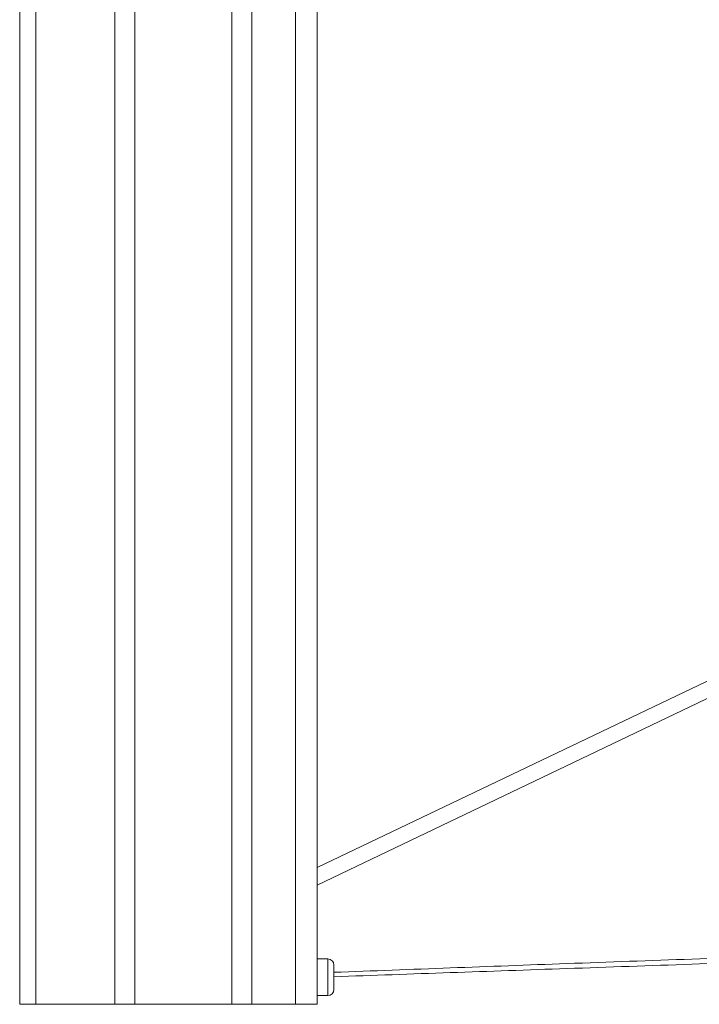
# Model space of a CAD drawing. Header units: millimetres. Extents: x 51 to 855, y 189 to 499.
# Tile 14 of 17: x 604 to 729, y 189 to 371. Entities that reach past the tile are written whole.
import ezdxf

# ---------------------------------------------------------------- set-up
doc = ezdxf.new("R2010")
doc.units = ezdxf.units.MM
doc.header["$LTSCALE"] = 3

msp = doc.modelspace()

# ---------------------------------------------------------------- linework, layer by layer
at = {"color": 7, "linetype": 'Continuous', "lineweight": 15}
for p, q in [((603.52, 188.7), (603.52, 498.7)), ((606.52, 188.7), (606.52, 498.7)), ((621.11, 188.7), (621.11, 498.7)), ((624.79, 188.7), (624.79, 498.7)), ((642.75, 188.7), (642.75, 498.7)), ((646.42, 188.7), (646.42, 498.7)), ((654.52, 498.7), (654.52, 188.7)), ((658.52, 498.7), (658.52, 188.7)), ((658.52, 213.96), (792.24, 277.91)), ((794.33, 275.69), (658.52, 210.74)), ((660.47, 197.1), (658.52, 197.1)), ((661.62, 195.95), (661.62, 191.45)), ((658.52, 190.3), (660.47, 190.3)), ((603.52, 188.7), (606.52, 188.7)), ((606.52, 188.7), (621.11, 188.7)), ((621.11, 188.7), (624.79, 188.7)), ((624.79, 188.7), (642.75, 188.7)), ((646.42, 188.7), (642.75, 188.7)), ((646.42, 188.7), (654.52, 188.7)), ((658.52, 188.7), (654.52, 188.7))]:
    msp.add_line(p, q, dxfattribs=at)
at = {"color": 106, "linetype": 'Continuous', "lineweight": 15}
msp.add_line((660.47, 197.1), (660.47, 190.3), dxfattribs=at)
at = {"color": 7, "linetype": 'Continuous', "lineweight": 15}
for centre, start, end in [((660.47, 195.95), 0, 90), ((660.47, 191.45), 270, 0)]:
    msp.add_arc(centre, 1.15, start, end, dxfattribs=at)
at = {"color": 106, "linetype": 'Continuous', "lineweight": 15}
msp.add_open_spline([(661.62, 194.61), (675.97, 195.15), (705.76, 196.29), (735.55, 197.33), (751, 197.88)], degree=3, knots=[0, 0, 0, 0, 0.481629, 1, 1, 1, 1], dxfattribs=at)
at = {"color": 7, "linetype": 'Continuous', "lineweight": 15}
msp.add_open_spline([(750.87, 196.92), (735.47, 196.38), (705.72, 195.34), (675.97, 194.3), (661.62, 193.8)], degree=3, knots=[0, 0, 0, 0, 0.517658, 1, 1, 1, 1], dxfattribs=at)

doc.saveas('drawing.dxf')
